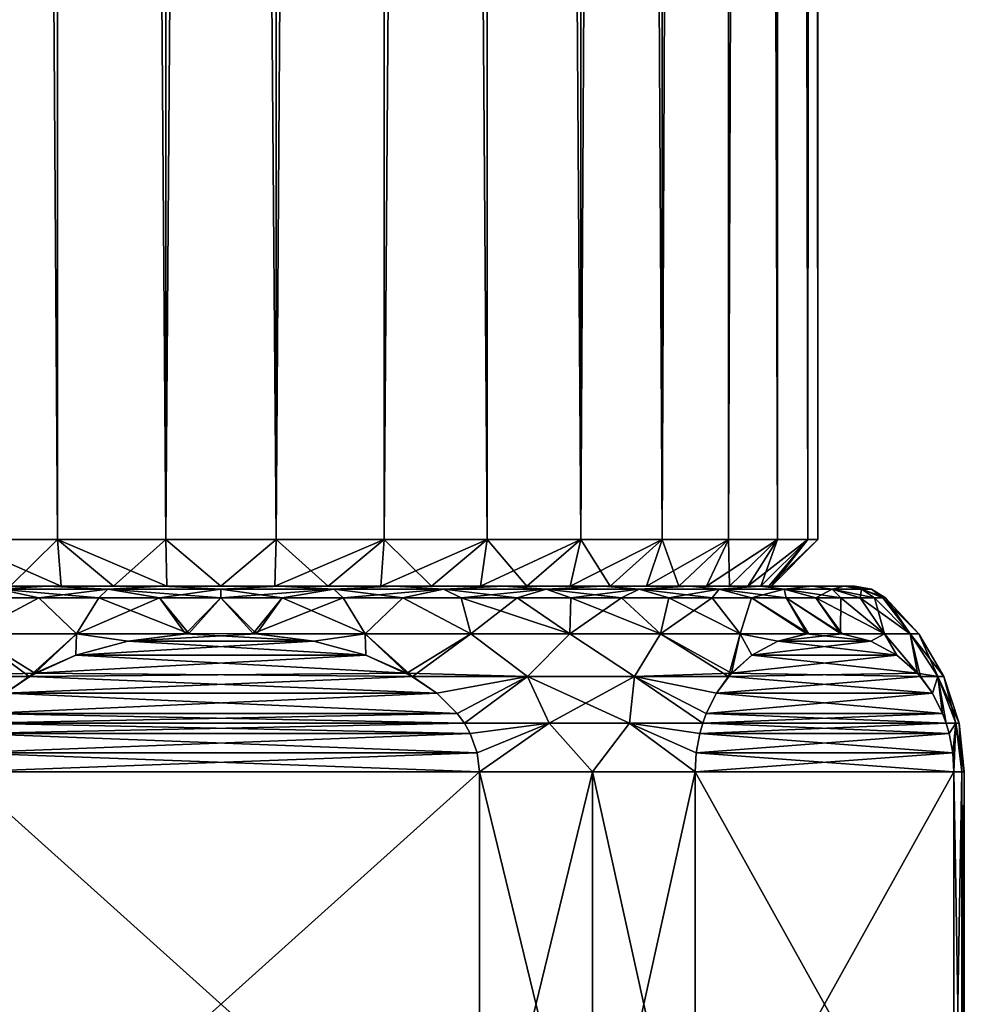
# Model space of a CAD drawing. Header units: metres. Extents: x -109 to 109, y -917 to 389.
# Tile 240 of 256: x 72 to 92, y 50 to 71. Entities that reach past the tile are written whole.
import ezdxf

# ---------------------------------------------------------------- set-up
doc = ezdxf.new("R2010")
doc.units = ezdxf.units.M
doc.layers.add('solid_24503124_XXX_01_SW0001_01', color=7, linetype='CONTINUOUS')

msp = doc.modelspace()

# ---------------------------------------------------------------- linework, layer by layer
at = {"layer": 'solid_24503124_XXX_01_SW0001_01'}
for points in [[(72.982941, 60, 12.359321), (72.983414, 378.299988, 12.35945), (70.772232, 378.299988, 11.502831)], [(70.772552, 60, 11.502992), (72.982941, 60, 12.359321), (70.772232, 378.299988, 11.502831)], [(70.772552, 60, -11.502992), (70.772232, 378.299988, -11.502831), (72.983414, 378.299988, -12.35945)], [(72.982941, 60, -12.359321), (70.772552, 60, -11.502992), (72.983414, 378.299988, -12.35945)], [(72.982941, 60, 12.359321), (75.313751, 60, 12.795129), (72.983414, 378.299988, 12.35945)], [(75.313751, 60, -12.795129), (72.982941, 60, -12.359321), (72.983414, 378.299988, -12.35945)], [(75.313751, 60, 12.795129), (75.314346, 378.299988, 12.795179), (72.983414, 378.299988, 12.35945)], [(75.313751, 60, -12.795129), (72.983414, 378.299988, -12.35945), (75.314346, 378.299988, -12.795179)], [(75.313751, 60, 12.795129), (77.686249, 60, 12.795129), (75.314346, 378.299988, 12.795179)], [(75.313751, 60, -12.795129), (75.314346, 378.299988, -12.795179), (77.685654, 378.299988, -12.795179)], [(77.686249, 60, -12.795129), (75.313751, 60, -12.795129), (77.685654, 378.299988, -12.795179)], [(77.686249, 60, 12.795129), (77.685654, 378.299988, 12.795179), (75.314346, 378.299988, 12.795179)], [(77.686249, 60, 12.795129), (80.016586, 378.299988, 12.35945), (77.685654, 378.299988, 12.795179)], [(77.686249, 60, -12.795129), (77.685654, 378.299988, -12.795179), (80.016586, 378.299988, -12.35945)], [(77.686249, 60, 12.795129), (80.017059, 60, 12.359321), (80.016586, 378.299988, 12.35945)], [(80.017059, 60, -12.359321), (77.686249, 60, -12.795129), (80.016586, 378.299988, -12.35945)], [(82.227448, 60, 11.502992), (82.227768, 378.299988, 11.502831), (80.016586, 378.299988, 12.35945)], [(80.017059, 60, 12.359321), (82.227448, 60, 11.502992), (80.016586, 378.299988, 12.35945)], [(80.017059, 60, -12.359321), (80.016586, 378.299988, -12.35945), (82.227768, 378.299988, -11.502831)], [(82.227448, 60, -11.502992), (80.017059, 60, -12.359321), (82.227768, 378.299988, -11.502831)], [(82.227448, 60, 11.502992), (84.243294, 60, 10.254947), (82.227768, 378.299988, 11.502831)], [(84.243294, 60, -10.254947), (82.227448, 60, -11.502992), (82.227768, 378.299988, -11.502831)], [(84.243294, 60, 10.254947), (84.243889, 378.299988, 10.254495), (82.227768, 378.299988, 11.502831)], [(84.243294, 60, -10.254947), (82.227768, 378.299988, -11.502831), (84.243889, 378.299988, -10.254495)], [(84.243294, 60, 10.254947), (85.996521, 60, 8.656712), (84.243889, 378.299988, 10.254495)], [(84.243294, 60, -10.254947), (84.243889, 378.299988, -10.254495), (85.996292, 378.299988, -8.656955)], [(85.996521, 60, -8.656712), (84.243294, 60, -10.254947), (85.996292, 378.299988, -8.656955)], [(85.996521, 60, 8.656712), (85.996292, 378.299988, 8.656955), (84.243889, 378.299988, 10.254495)], [(85.996521, 60, 8.656712), (87.425316, 378.299988, 6.764615), (85.996292, 378.299988, 8.656955)], [(85.996521, 60, -8.656712), (85.996292, 378.299988, -8.656955), (87.425316, 378.299988, -6.764615)], [(85.996521, 60, 8.656712), (87.425629, 60, 6.764101), (87.425316, 378.299988, 6.764615)], [(87.425629, 60, -6.764101), (85.996521, 60, -8.656712), (87.425316, 378.299988, -6.764615)], [(88.482231, 60, 4.642055), (88.482285, 378.299988, 4.64192), (87.425316, 378.299988, 6.764615)], [(87.425629, 60, 6.764101), (88.482231, 60, 4.642055), (87.425316, 378.299988, 6.764615)], [(87.425629, 60, -6.764101), (87.425316, 378.299988, -6.764615), (88.482285, 378.299988, -4.64192)], [(88.482231, 60, -4.642055), (87.425629, 60, -6.764101), (88.482285, 378.299988, -4.64192)], [(88.482231, 60, 4.642055), (89.131073, 60, 2.361885), (88.482285, 378.299988, 4.64192)], [(89.131073, 60, -2.361885), (88.482231, 60, -4.642055), (88.482285, 378.299988, -4.64192)], [(89.131073, 60, 2.361885), (89.13121, 378.299988, 2.361159), (88.482285, 378.299988, 4.64192)], [(89.131073, 60, -2.361885), (88.482285, 378.299988, -4.64192), (89.13121, 378.299988, -2.361159)], [(89.131073, 60, -2.361885), (89.13121, 378.299988, -2.361159), (89.349998, 378.299988)], [(89.131073, 60, -2.361885), (89.349998, 378.299988), (89.349998, 60)], [(89.131073, 60, 2.361885), (89.349998, 60), (89.13121, 378.299988, 2.361159)], [(89.349998, 60), (89.349998, 378.299988), (89.13121, 378.299988, 2.361159)], [(73.060165, 59, 11.339752), (72.982941, 60, 12.359321), (70.772552, 60, 11.502992)], [(71.965164, 59, 10.947957), (73.060165, 59, 11.339752), (70.772552, 60, 11.502992)], [(71.965164, 59, -10.947957), (70.772552, 60, -11.502992), (72.982941, 60, -12.359321)], [(73.060165, 59, -11.339752), (71.965164, 59, -10.947957), (72.982941, 60, -12.359321)], [(75.338531, 59, 11.792942), (75.313751, 60, 12.795129), (72.982941, 60, 12.359321)], [(74.188141, 59, 11.622295), (75.338531, 59, 11.792942), (72.982941, 60, 12.359321)], [(73.060165, 59, 11.339752), (74.188141, 59, 11.622295), (72.982941, 60, 12.359321)], [(74.188141, 59, -11.622295), (72.982941, 60, -12.359321), (75.313751, 60, -12.795129)], [(74.188141, 59, -11.622295), (73.060165, 59, -11.339752), (72.982941, 60, -12.359321)], [(75.338531, 59, -11.792942), (74.188141, 59, -11.622295), (75.313751, 60, -12.795129)], [(76.5, 59, 11.849996), (77.686249, 60, 12.795129), (75.313751, 60, 12.795129)], [(75.338531, 59, 11.792942), (76.5, 59, 11.849996), (75.313751, 60, 12.795129)], [(76.5, 59, -11.849996), (75.313751, 60, -12.795129), (77.686249, 60, -12.795129)], [(76.5, 59, -11.849996), (75.338531, 59, -11.792942), (75.313751, 60, -12.795129)], [(76.5, 59, 11.849996), (77.661469, 59, 11.792942), (77.686249, 60, 12.795129)], [(77.661469, 59, -11.792942), (76.5, 59, -11.849996), (77.686249, 60, -12.795129)], [(77.661469, 59, 11.792942), (78.811859, 59, 11.622295), (77.686249, 60, 12.795129)], [(77.661469, 59, -11.792942), (77.686249, 60, -12.795129), (80.017059, 60, -12.359321)], [(78.811859, 59, -11.622295), (77.661469, 59, -11.792942), (80.017059, 60, -12.359321)], [(78.811859, 59, 11.622295), (80.017059, 60, 12.359321), (77.686249, 60, 12.795129)], [(78.811859, 59, 11.622295), (79.939835, 59, 11.339752), (80.017059, 60, 12.359321)], [(79.939835, 59, -11.339752), (78.811859, 59, -11.622295), (80.017059, 60, -12.359321)], [(79.939835, 59, 11.339752), (81.034836, 59, 10.947957), (80.017059, 60, 12.359321)], [(79.939835, 59, -11.339752), (80.017059, 60, -12.359321), (82.227448, 60, -11.502992)], [(81.034836, 59, -10.947957), (79.939835, 59, -11.339752), (82.227448, 60, -11.502992)], [(81.034836, 59, 10.947957), (82.227448, 60, 11.502992), (80.017059, 60, 12.359321)], [(81.034836, 59, 10.947957), (82.086044, 59, 10.450767), (82.227448, 60, 11.502992)], [(82.086044, 59, -10.450767), (81.034836, 59, -10.947957), (82.227448, 60, -11.502992)], [(82.086044, 59, 10.450767), (83.083488, 59, 9.852928), (82.227448, 60, 11.502992)], [(82.086044, 59, -10.450767), (82.227448, 60, -11.502992), (84.243294, 60, -10.254947)], [(83.083488, 59, -9.852928), (82.086044, 59, -10.450767), (84.243294, 60, -10.254947)], [(83.083488, 59, 9.852928), (84.243294, 60, 10.254947), (82.227448, 60, 11.502992)], [(83.083488, 59, 9.852928), (84.017586, 59, 9.160151), (84.243294, 60, 10.254947)], [(84.017586, 59, -9.160151), (83.083488, 59, -9.852928), (84.243294, 60, -10.254947)], [(84.017586, 59, 9.160151), (84.879181, 59, 8.379244), (84.243294, 60, 10.254947)], [(84.017586, 59, -9.160151), (84.243294, 60, -10.254947), (85.996521, 60, -8.656712)], [(84.879181, 59, -8.379244), (84.017586, 59, -9.160151), (85.996521, 60, -8.656712)], [(84.879181, 59, 8.379244), (85.996521, 60, 8.656712), (84.243294, 60, 10.254947)], [(84.879181, 59, 8.379244), (85.660202, 59, 7.517527), (85.996521, 60, 8.656712)], [(85.660202, 59, -7.517527), (84.879181, 59, -8.379244), (85.996521, 60, -8.656712)], [(85.660202, 59, 7.517527), (86.352905, 59, 6.583517), (85.996521, 60, 8.656712)], [(85.660202, 59, -7.517527), (85.996521, 60, -8.656712), (87.425629, 60, -6.764101)], [(86.352905, 59, -6.583517), (85.660202, 59, -7.517527), (87.425629, 60, -6.764101)], [(86.352905, 59, 6.583517), (87.425629, 60, 6.764101), (85.996521, 60, 8.656712)], [(86.352905, 59, 6.583517), (86.95076, 59, 5.586062), (87.425629, 60, 6.764101)], [(86.95076, 59, -5.586062), (86.352905, 59, -6.583517), (87.425629, 60, -6.764101)], [(86.95076, 59, 5.586062), (87.447983, 59, 4.534772), (87.425629, 60, 6.764101)], [(86.95076, 59, -5.586062), (87.425629, 60, -6.764101), (88.482231, 60, -4.642055)], [(87.447983, 59, -4.534772), (86.95076, 59, -5.586062), (88.482231, 60, -4.642055)], [(87.447983, 59, 4.534772), (88.482231, 60, 4.642055), (87.425629, 60, 6.764101)], [(87.447983, 59, 4.534772), (87.839729, 59, 3.439915), (88.482231, 60, 4.642055)], [(87.839729, 59, -3.439915), (87.447983, 59, -4.534772), (88.482231, 60, -4.642055)], [(87.839729, 59, 3.439915), (88.122314, 59, 2.311776), (88.482231, 60, 4.642055)], [(87.839729, 59, -3.439915), (88.482231, 60, -4.642055), (89.131073, 60, -2.361885)], [(88.122314, 59, -2.311776), (87.839729, 59, -3.439915), (89.131073, 60, -2.361885)], [(88.122314, 59, 2.311776), (89.131073, 60, 2.361885), (88.482231, 60, 4.642055)], [(88.122314, 59, 2.311776), (88.292931, 59, 1.161523), (89.131073, 60, 2.361885)], [(88.292931, 59, -1.161523), (88.122314, 59, -2.311776), (89.131073, 60, -2.361885)], [(88.292931, 59, -1.161523), (89.131073, 60, -2.361885), (89.349998, 60)], [(88.292931, 59, -1.161523), (89.349998, 60), (88.349998, 59, 0)], [(88.292931, 59, 1.161523), (88.349998, 59, 0), (89.131073, 60, 2.361885)], [(88.349998, 59, 0), (89.349998, 60), (89.131073, 60, 2.361885)], [(68.275032, 59, -10.888356), (71.965164, 59, -10.947957), (73.060165, 59, -11.339752)], [(68.275032, 59, -10.888356), (73.060165, 59, -11.339752), (74.188141, 59, -11.622295)], [(68.275032, 59, -10.888356), (74.188141, 59, -11.622295), (75.338531, 59, -11.792942)], [(70.416306, 59, -12.214544), (68.275032, 59, -10.888356), (75.338531, 59, -11.792942)], [(70.416306, 59, 12.214544), (77.661469, 59, 11.792942), (76.5, 59, 11.849996)], [(70.416306, 59, 12.214544), (82.583694, 59, 12.214544), (77.661469, 59, 11.792942)], [(70.416306, 59, 12.214544), (76.5, 59, 11.849996), (75.338531, 59, 11.792942)], [(70.416306, 59, 12.214544), (75.338531, 59, 11.792942), (74.188141, 59, 11.622295)], [(70.416306, 59, 12.214544), (74.188141, 59, 11.622295), (73.060165, 59, 11.339752)], [(70.416306, 59, 12.214544), (73.060165, 59, 11.339752), (71.965164, 59, 10.947957)], [(82.583694, 59, -12.214544), (70.416306, 59, -12.214544), (75.338531, 59, -11.792942)], [(70.416306, 59, 12.214544), (72.764847, 59, 13.124599), (82.583694, 59, 12.214544)], [(71.711952, 58.935413, 13.155044), (72.764847, 59, 13.124599), (70.416306, 59, 12.214544)], [(80.235153, 59, -13.124599), (72.764847, 59, -13.124599), (70.416306, 59, -12.214544)], [(71.711952, 58.935413, -13.155044), (70.416306, 59, -12.214544), (72.764847, 59, -13.124599)], [(82.583694, 59, -12.214544), (80.235153, 59, -13.124599), (70.416306, 59, -12.214544)], [(71.711952, 58.935413, 13.155044), (71.33165, 58.75, 13.341057), (72.584648, 58.75, 13.761022)], [(71.711952, 58.935413, -13.155044), (72.584648, 58.75, -13.761022), (71.33165, 58.75, -13.341057)], [(74.069046, 58.935413, 13.786624), (72.764847, 59, 13.124599), (71.711952, 58.935413, 13.155044)], [(71.711952, 58.935413, -13.155044), (72.764847, 59, -13.124599), (74.069046, 58.935413, -13.786624)], [(71.711952, 58.935413, 13.155044), (72.584648, 58.75, 13.761022), (73.871063, 58.75, 14.063582)], [(74.069046, 58.935413, 13.786624), (71.711952, 58.935413, 13.155044), (73.871063, 58.75, 14.063582)], [(71.711952, 58.935413, -13.155044), (74.069046, 58.935413, -13.786624), (72.584648, 58.75, -13.761022)], [(74.069046, 58.935413, -13.786624), (73.871063, 58.75, -14.063582), (72.584648, 58.75, -13.761022)], [(72.764847, 59, 13.124599), (80.235153, 59, 13.124599), (82.583694, 59, 12.214544)], [(72.764847, 59, 13.124599), (75.240646, 59, 13.587511), (80.235153, 59, 13.124599)], [(74.069046, 58.935413, 13.786624), (75.240646, 59, 13.587511), (72.764847, 59, 13.124599)], [(77.759354, 59, -13.587511), (75.240646, 59, -13.587511), (72.764847, 59, -13.124599)], [(74.069046, 58.935413, -13.786624), (72.764847, 59, -13.124599), (75.240646, 59, -13.587511)], [(80.235153, 59, -13.124599), (77.759354, 59, -13.587511), (72.764847, 59, -13.124599)], [(74.069046, 58.935413, 13.786624), (73.871063, 58.75, 14.063582), (75.179901, 58.75, 14.246158)], [(74.069046, 58.935413, -13.786624), (75.179901, 58.75, -14.246158), (73.871063, 58.75, -14.063582)], [(76.5, 58.935413, 13.999305), (75.240646, 59, 13.587511), (74.069046, 58.935413, 13.786624)], [(74.069046, 58.935413, -13.786624), (75.240646, 59, -13.587511), (76.5, 58.935413, -13.999305)], [(74.069046, 58.935413, 13.786624), (75.179901, 58.75, 14.246158), (76.5, 58.75, 14.307189)], [(76.5, 58.935413, 13.999305), (74.069046, 58.935413, 13.786624), (76.5, 58.75, 14.307189)], [(74.069046, 58.935413, -13.786624), (76.5, 58.935413, -13.999305), (75.179901, 58.75, -14.246158)], [(76.5, 58.935413, -13.999305), (76.5, 58.75, -14.307189), (75.179901, 58.75, -14.246158)], [(75.240646, 59, 13.587511), (77.759354, 59, 13.587511), (80.235153, 59, 13.124599)], [(76.5, 58.935413, 13.999305), (77.759354, 59, 13.587511), (75.240646, 59, 13.587511)], [(76.5, 58.935413, -13.999305), (75.240646, 59, -13.587511), (77.759354, 59, -13.587511)], [(82.583694, 59, -12.214544), (75.338531, 59, -11.792942), (76.5, 59, -11.849996)], [(82.583694, 59, -12.214544), (76.5, 59, -11.849996), (77.661469, 59, -11.792942)], [(78.930954, 58.935413, 13.786624), (77.759354, 59, 13.587511), (76.5, 58.935413, 13.999305)], [(76.5, 58.935413, -13.999305), (77.759354, 59, -13.587511), (78.930954, 58.935413, -13.786624)], [(76.5, 58.935413, 13.999305), (76.5, 58.75, 14.307189), (77.820099, 58.75, 14.246158)], [(78.930954, 58.935413, 13.786624), (76.5, 58.935413, 13.999305), (77.820099, 58.75, 14.246158)], [(78.930954, 58.935413, -13.786624), (77.820099, 58.75, -14.246158), (76.5, 58.75, -14.307189)], [(76.5, 58.935413, -13.999305), (78.930954, 58.935413, -13.786624), (76.5, 58.75, -14.307189)], [(84.724968, 59, 10.888356), (78.811859, 59, 11.622295), (77.661469, 59, 11.792942)], [(82.583694, 59, 12.214544), (84.724968, 59, 10.888356), (77.661469, 59, 11.792942)], [(82.583694, 59, -12.214544), (77.661469, 59, -11.792942), (78.811859, 59, -11.622295)], [(78.930954, 58.935413, 13.786624), (80.235153, 59, 13.124599), (77.759354, 59, 13.587511)], [(78.930954, 58.935413, -13.786624), (77.759354, 59, -13.587511), (80.235153, 59, -13.124599)], [(78.930954, 58.935413, 13.786624), (77.820099, 58.75, 14.246158), (79.128937, 58.75, 14.063582)], [(78.930954, 58.935413, -13.786624), (79.128937, 58.75, -14.063582), (77.820099, 58.75, -14.246158)], [(84.724968, 59, 10.888356), (79.939835, 59, 11.339752), (78.811859, 59, 11.622295)], [(82.583694, 59, -12.214544), (78.811859, 59, -11.622295), (79.939835, 59, -11.339752)], [(81.288048, 58.935413, 13.155044), (80.235153, 59, 13.124599), (78.930954, 58.935413, 13.786624)], [(78.930954, 58.935413, -13.786624), (80.235153, 59, -13.124599), (81.288048, 58.935413, -13.155044)], [(78.930954, 58.935413, 13.786624), (79.128937, 58.75, 14.063582), (80.415352, 58.75, 13.761022)], [(81.288048, 58.935413, 13.155044), (78.930954, 58.935413, 13.786624), (80.415352, 58.75, 13.761022)], [(78.930954, 58.935413, -13.786624), (81.288048, 58.935413, -13.155044), (79.128937, 58.75, -14.063582)], [(81.288048, 58.935413, -13.155044), (80.415352, 58.75, -13.761022), (79.128937, 58.75, -14.063582)], [(84.724968, 59, 10.888356), (81.034836, 59, 10.947957), (79.939835, 59, 11.339752)], [(82.583694, 59, -12.214544), (79.939835, 59, -11.339752), (81.034836, 59, -10.947957)], [(81.288048, 58.935413, 13.155044), (82.583694, 59, 12.214544), (80.235153, 59, 13.124599)], [(81.288048, 58.935413, -13.155044), (80.235153, 59, -13.124599), (82.583694, 59, -12.214544)], [(81.288048, 58.935413, 13.155044), (80.415352, 58.75, 13.761022), (81.66835, 58.75, 13.341057)], [(81.288048, 58.935413, -13.155044), (81.66835, 58.75, -13.341057), (80.415352, 58.75, -13.761022)], [(84.724968, 59, 10.888356), (82.086044, 59, 10.450767), (81.034836, 59, 10.947957)], [(84.724968, 59, -10.888356), (81.034836, 59, -10.947957), (82.086044, 59, -10.450767)], [(84.724968, 59, -10.888356), (82.583694, 59, -12.214544), (81.034836, 59, -10.947957)], [(83.499649, 58.935413, 12.123754), (82.583694, 59, 12.214544), (81.288048, 58.935413, 13.155044)], [(81.288048, 58.935413, -13.155044), (82.583694, 59, -12.214544), (83.499649, 58.935413, -12.123754)], [(81.288048, 58.935413, 13.155044), (81.66835, 58.75, 13.341057), (82.877266, 58.75, 12.80727)], [(83.499649, 58.935413, 12.123754), (81.288048, 58.935413, 13.155044), (82.877266, 58.75, 12.80727)], [(81.288048, 58.935413, -13.155044), (83.499649, 58.935413, -12.123754), (81.66835, 58.75, -13.341057)], [(83.499649, 58.935413, -12.123754), (82.877266, 58.75, -12.80727), (81.66835, 58.75, -13.341057)], [(86.586029, 59, 9.191219), (83.083488, 59, 9.852928), (82.086044, 59, 10.450767)], [(84.724968, 59, 10.888356), (86.586029, 59, 9.191219), (82.086044, 59, 10.450767)], [(84.724968, 59, -10.888356), (82.086044, 59, -10.450767), (83.083488, 59, -9.852928)], [(83.499649, 58.935413, 12.123754), (84.724968, 59, 10.888356), (82.583694, 59, 12.214544)], [(83.499649, 58.935413, -12.123754), (82.583694, 59, -12.214544), (84.724968, 59, -10.888356)], [(83.499649, 58.935413, 12.123754), (82.877266, 58.75, 12.80727), (84.031761, 58.75, 12.164217)], [(83.499649, 58.935413, -12.123754), (84.031761, 58.75, -12.164217), (82.877266, 58.75, -12.80727)], [(86.586029, 59, 9.191219), (84.017586, 59, 9.160151), (83.083488, 59, 9.852928)], [(86.586029, 59, -9.191219), (83.083488, 59, -9.852928), (84.017586, 59, -9.160151)], [(86.586029, 59, -9.191219), (84.724968, 59, -10.888356), (83.083488, 59, -9.852928)], [(85.498581, 58.935413, 10.72409), (84.724968, 59, 10.888356), (83.499649, 58.935413, 12.123754)], [(83.499649, 58.935413, -12.123754), (84.724968, 59, -10.888356), (85.498581, 58.935413, -10.72409)], [(83.499649, 58.935413, 12.123754), (84.031761, 58.75, 12.164217), (85.122009, 58.75, 11.417383)], [(85.498581, 58.935413, 10.72409), (83.499649, 58.935413, 12.123754), (85.122009, 58.75, 11.417383)], [(83.499649, 58.935413, -12.123754), (85.498581, 58.935413, -10.72409), (84.031761, 58.75, -12.164217)], [(88.103455, 59, 7.18097), (84.879181, 59, 8.379244), (84.017586, 59, 9.160151)], [(86.586029, 59, 9.191219), (88.103455, 59, 7.18097), (84.017586, 59, 9.160151)], [(86.586029, 59, -9.191219), (84.017586, 59, -9.160151), (84.879181, 59, -8.379244)], [(85.498581, 58.935413, -10.72409), (85.122009, 58.75, -11.417383), (84.031761, 58.75, -12.164217)], [(85.498581, 58.935413, 10.72409), (86.586029, 59, 9.191219), (84.724968, 59, 10.888356)], [(85.498581, 58.935413, -10.72409), (84.724968, 59, -10.888356), (86.586029, 59, -9.191219)], [(88.103455, 59, 7.18097), (85.660202, 59, 7.517527), (84.879181, 59, 8.379244)], [(86.586029, 59, -9.191219), (84.879181, 59, -8.379244), (85.660202, 59, -7.517527)], [(85.498581, 58.935413, 10.72409), (85.122009, 58.75, 11.417383), (86.138695, 58.75, 10.57314)], [(85.498581, 58.935413, -10.72409), (86.138695, 58.75, -10.57314), (85.122009, 58.75, -11.417383)], [(87.224091, 58.935413, 8.99858), (86.586029, 59, 9.191219), (85.498581, 58.935413, 10.72409)], [(85.498581, 58.935413, -10.72409), (86.586029, 59, -9.191219), (87.224091, 58.935413, -8.99858)], [(85.498581, 58.935413, 10.72409), (86.138695, 58.75, 10.57314), (87.073143, 58.75, 9.638691)], [(87.224091, 58.935413, 8.99858), (85.498581, 58.935413, 10.72409), (87.073143, 58.75, 9.638691)], [(85.498581, 58.935413, -10.72409), (87.224091, 58.935413, -8.99858), (86.138695, 58.75, -10.57314)], [(88.103455, 59, 7.18097), (86.352905, 59, 6.583517), (85.660202, 59, 7.517527)], [(88.103455, 59, -7.18097), (85.660202, 59, -7.517527), (86.352905, 59, -6.583517)], [(88.103455, 59, -7.18097), (86.586029, 59, -9.191219), (85.660202, 59, -7.517527)], [(87.224091, 58.935413, -8.99858), (87.073143, 58.75, -9.638691), (86.138695, 58.75, -10.57314)], [(89.225616, 59, 4.925974), (86.95076, 59, 5.586062), (86.352905, 59, 6.583517)], [(88.103455, 59, 7.18097), (89.225616, 59, 4.925974), (86.352905, 59, 6.583517)], [(88.103455, 59, -7.18097), (86.352905, 59, -6.583517), (86.95076, 59, -5.586062)], [(87.224091, 58.935413, 8.99858), (88.103455, 59, 7.18097), (86.586029, 59, 9.191219)], [(87.224091, 58.935413, -8.99858), (86.586029, 59, -9.191219), (88.103455, 59, -7.18097)], [(89.225616, 59, 4.925974), (87.447983, 59, 4.534772), (86.95076, 59, 5.586062)], [(89.225616, 59, -4.925974), (86.95076, 59, -5.586062), (87.447983, 59, -4.534772)], [(89.225616, 59, -4.925974), (88.103455, 59, -7.18097), (86.95076, 59, -5.586062)], [(87.224091, 58.935413, 8.99858), (87.073143, 58.75, 9.638691), (87.917381, 58.75, 8.622007)], [(87.224091, 58.935413, -8.99858), (87.917381, 58.75, -8.622007), (87.073143, 58.75, -9.638691)], [(88.623756, 58.935413, 6.999652), (88.103455, 59, 7.18097), (87.224091, 58.935413, 8.99858)], [(87.224091, 58.935413, -8.99858), (88.103455, 59, -7.18097), (88.623756, 58.935413, -6.999652)], [(87.224091, 58.935413, 8.99858), (87.917381, 58.75, 8.622007), (88.664215, 58.75, 7.531765)], [(88.623756, 58.935413, 6.999652), (87.224091, 58.935413, 8.99858), (88.664215, 58.75, 7.531765)], [(87.224091, 58.935413, -8.99858), (88.623756, 58.935413, -6.999652), (87.917381, 58.75, -8.622007)], [(89.914185, 59, 2.503233), (87.839729, 59, 3.439915), (87.447983, 59, 4.534772)], [(89.225616, 59, 4.925974), (89.914185, 59, 2.503233), (87.447983, 59, 4.534772)], [(89.225616, 59, -4.925974), (87.447983, 59, -4.534772), (87.839729, 59, -3.439915)], [(89.914185, 59, 2.503233), (88.122314, 59, 2.311776), (87.839729, 59, 3.439915)], [(89.914185, 59, -2.503233), (87.839729, 59, -3.439915), (88.122314, 59, -2.311776)], [(89.914185, 59, -2.503233), (89.225616, 59, -4.925974), (87.839729, 59, -3.439915)], [(88.623756, 58.935413, -6.999652), (88.664215, 58.75, -7.531765), (87.917381, 58.75, -8.622007)], [(88.623756, 58.935413, 6.999652), (89.225616, 59, 4.925974), (88.103455, 59, 7.18097)], [(88.623756, 58.935413, -6.999652), (88.103455, 59, -7.18097), (89.225616, 59, -4.925974)], [(90.145752, 59), (88.292931, 59, 1.161523), (88.122314, 59, 2.311776)], [(89.914185, 59, 2.503233), (90.145752, 59), (88.122314, 59, 2.311776)], [(89.914185, 59, -2.503233), (88.122314, 59, -2.311776), (88.292931, 59, -1.161523)], [(90.145752, 59), (88.349998, 59, 0), (88.292931, 59, 1.161523)], [(89.914185, 59, -2.503233), (88.292931, 59, -1.161523), (88.349998, 59, 0)], [(89.914185, 59, -2.503233), (88.349998, 59, 0), (90.145752, 59)], [(89.655045, 58.935413, 4.788044), (89.225616, 59, 4.925974), (88.623756, 58.935413, 6.999652)], [(88.623756, 58.935413, -6.999652), (89.225616, 59, -4.925974), (89.655045, 58.935413, -4.788044)], [(88.623756, 58.935413, 6.999652), (88.664215, 58.75, 7.531765), (89.307274, 58.75, 6.377263)], [(88.623756, 58.935413, 6.999652), (89.307274, 58.75, 6.377263), (89.841057, 58.75, 5.168353)], [(89.655045, 58.935413, 4.788044), (88.623756, 58.935413, 6.999652), (89.841057, 58.75, 5.168353)], [(88.623756, 58.935413, -6.999652), (89.307274, 58.75, -6.377263), (88.664215, 58.75, -7.531765)], [(88.623756, 58.935413, -6.999652), (89.655045, 58.935413, -4.788044), (89.307274, 58.75, -6.377263)], [(89.655045, 58.935413, 4.788044), (89.914185, 59, 2.503233), (89.225616, 59, 4.925974)], [(89.655045, 58.935413, -4.788044), (89.225616, 59, -4.925974), (89.914185, 59, -2.503233)], [(89.655045, 58.935413, -4.788044), (89.841057, 58.75, -5.168353), (89.307274, 58.75, -6.377263)], [(90.286621, 58.935413, 2.430954), (89.914185, 59, 2.503233), (89.655045, 58.935413, 4.788044)], [(89.655045, 58.935413, -4.788044), (89.914185, 59, -2.503233), (90.286621, 58.935413, -2.430954)], [(89.655045, 58.935413, 4.788044), (89.841057, 58.75, 5.168353), (90.261024, 58.75, 3.915348)], [(89.655045, 58.935413, 4.788044), (90.261024, 58.75, 3.915348), (90.563583, 58.75, 2.628939)], [(90.286621, 58.935413, 2.430954), (89.655045, 58.935413, 4.788044), (90.563583, 58.75, 2.628939)], [(89.655045, 58.935413, -4.788044), (90.261024, 58.75, -3.915348), (89.841057, 58.75, -5.168353)], [(89.655045, 58.935413, -4.788044), (90.286621, 58.935413, -2.430954), (90.261024, 58.75, -3.915348)], [(90.499306, 58.935413), (90.145752, 59), (89.914185, 59, 2.503233)], [(90.286621, 58.935413, -2.430954), (89.914185, 59, -2.503233), (90.145752, 59)], [(90.499306, 58.935413), (89.914185, 59, 2.503233), (90.286621, 58.935413, 2.430954)], [(90.286621, 58.935413, -2.430954), (90.145752, 59), (90.499306, 58.935413)], [(90.286621, 58.935413, -2.430954), (90.563583, 58.75, -2.628939), (90.261024, 58.75, -3.915348)], [(90.286621, 58.935413, 2.430954), (90.563583, 58.75, 2.628939), (90.746155, 58.75, 1.320101)], [(90.286621, 58.935413, 2.430954), (90.746155, 58.75, 1.320101), (90.80719, 58.75)], [(90.499306, 58.935413), (90.286621, 58.935413, 2.430954), (90.80719, 58.75)], [(90.286621, 58.935413, -2.430954), (90.499306, 58.935413), (90.746155, 58.75, -1.320101)], [(90.286621, 58.935413, -2.430954), (90.746155, 58.75, -1.320101), (90.563583, 58.75, -2.628939)], [(90.746155, 58.75, -1.320101), (90.499306, 58.935413), (90.80719, 58.75)], [(72.584648, 58.75, 13.761022), (71.124573, 57.9701, 14.027575), (73.3936, 57.9701, 14.697562)], [(72.584648, 58.75, 13.761022), (71.33165, 58.75, 13.341057), (71.124573, 57.9701, 14.027575)], [(71.124573, 57.9701, -14.027575), (71.33165, 58.75, -13.341057), (72.584648, 58.75, -13.761022)], [(73.3936, 57.9701, -14.697562), (71.124573, 57.9701, -14.027575), (72.584648, 58.75, -13.761022)], [(73.871063, 58.75, 14.063582), (72.584648, 58.75, 13.761022), (73.3936, 57.9701, 14.697562)], [(73.3936, 57.9701, -14.697562), (72.584648, 58.75, -13.761022), (73.871063, 58.75, -14.063582)], [(73.871063, 58.75, 14.063582), (73.3936, 57.9701, 14.697562), (75.808174, 57.978622, 15)], [(73.3936, 57.9701, -14.697562), (73.871063, 58.75, -14.063582), (75.179901, 58.75, -14.246158)], [(75.736259, 57.973907, -15), (73.3936, 57.9701, -14.697562), (75.179901, 58.75, -14.246158)], [(75.179901, 58.75, 14.246158), (73.871063, 58.75, 14.063582), (75.808174, 57.978622, 15)], [(76.5, 58.75, 14.307189), (75.179901, 58.75, 14.246158), (75.808174, 57.978622, 15)], [(75.736259, 57.973907, -15), (75.179901, 58.75, -14.246158), (76.5, 58.75, -14.307189)], [(77.191826, 57.978622, -15), (75.736259, 57.973907, -15), (76.5, 58.75, -14.307189)], [(76.5, 58.75, 14.307189), (75.808174, 57.978622, 15), (77.263741, 57.973907, 15)], [(77.820099, 58.75, 14.246158), (76.5, 58.75, 14.307189), (77.263741, 57.973907, 15)], [(77.191826, 57.978622, -15), (76.5, 58.75, -14.307189), (77.820099, 58.75, -14.246158)], [(77.191826, 57.978622, -15), (77.820099, 58.75, -14.246158), (79.128937, 58.75, -14.063582)], [(79.6064, 57.9701, -14.697562), (77.191826, 57.978622, -15), (79.128937, 58.75, -14.063582)], [(77.820099, 58.75, 14.246158), (77.263741, 57.973907, 15), (79.6064, 57.9701, 14.697562)], [(79.128937, 58.75, 14.063582), (77.820099, 58.75, 14.246158), (79.6064, 57.9701, 14.697562)], [(80.415352, 58.75, 13.761022), (79.128937, 58.75, 14.063582), (79.6064, 57.9701, 14.697562)], [(79.6064, 57.9701, -14.697562), (79.128937, 58.75, -14.063582), (80.415352, 58.75, -13.761022)], [(80.415352, 58.75, 13.761022), (79.6064, 57.9701, 14.697562), (81.875427, 57.9701, 14.027575)], [(81.875427, 57.9701, -14.027575), (79.6064, 57.9701, -14.697562), (80.415352, 58.75, -13.761022)], [(81.66835, 58.75, 13.341057), (80.415352, 58.75, 13.761022), (81.875427, 57.9701, 14.027575)], [(81.875427, 57.9701, -14.027575), (80.415352, 58.75, -13.761022), (81.66835, 58.75, -13.341057)], [(81.66835, 58.75, 13.341057), (81.875427, 57.9701, 14.027575), (84.011124, 57.9701, 13.009654)], [(82.877266, 58.75, 12.80727), (81.66835, 58.75, 13.341057), (84.011124, 57.9701, 13.009654)], [(81.875427, 57.9701, -14.027575), (81.66835, 58.75, -13.341057), (82.877266, 58.75, -12.80727)], [(84.011124, 57.9701, -13.009653), (81.875427, 57.9701, -14.027575), (82.877266, 58.75, -12.80727)], [(84.031761, 58.75, 12.164217), (82.877266, 58.75, 12.80727), (84.011124, 57.9701, 13.009654)], [(84.011124, 57.9701, -13.009653), (82.877266, 58.75, -12.80727), (84.031761, 58.75, -12.164217)], [(84.031761, 58.75, 12.164217), (84.011124, 57.9701, 13.009654), (85.960518, 57.9701, 11.669047)], [(84.011124, 57.9701, -13.009653), (84.031761, 58.75, -12.164217), (85.122009, 58.75, -11.417383)], [(85.960518, 57.9701, -11.669047), (84.011124, 57.9701, -13.009653), (85.122009, 58.75, -11.417383)], [(85.122009, 58.75, 11.417383), (84.031761, 58.75, 12.164217), (85.960518, 57.9701, 11.669047)], [(86.138695, 58.75, 10.57314), (85.122009, 58.75, 11.417383), (85.960518, 57.9701, 11.669047)], [(85.960518, 57.9701, -11.669047), (85.122009, 58.75, -11.417383), (86.138695, 58.75, -10.57314)], [(86.138695, 58.75, 10.57314), (85.960518, 57.9701, 11.669047), (87.675255, 57.9701, 10.039008)], [(85.960518, 57.9701, -11.669047), (86.138695, 58.75, -10.57314), (87.073143, 58.75, -9.638691)], [(87.675255, 57.9701, -10.039007), (85.960518, 57.9701, -11.669047), (87.073143, 58.75, -9.638691)], [(87.073143, 58.75, 9.638691), (86.138695, 58.75, 10.57314), (87.675255, 57.9701, 10.039008)], [(87.917381, 58.75, 8.622007), (87.073143, 58.75, 9.638691), (87.675255, 57.9701, 10.039008)], [(87.675255, 57.9701, -10.039007), (87.073143, 58.75, -9.638691), (87.917381, 58.75, -8.622007)], [(87.917381, 58.75, 8.622007), (87.675255, 57.9701, 10.039008), (89.144455, 57.978622, 8.099155)], [(89.108505, 57.973907, -8.161427), (87.675255, 57.9701, -10.039007), (87.917381, 58.75, -8.622007)], [(88.664215, 58.75, 7.531765), (87.917381, 58.75, 8.622007), (89.144455, 57.978622, 8.099155)], [(89.108505, 57.973907, -8.161427), (87.917381, 58.75, -8.622007), (88.664215, 58.75, -7.531765)], [(89.872261, 57.973907, 6.838567), (88.664215, 58.75, 7.531765), (89.144455, 57.978622, 8.099155)], [(89.872261, 57.973907, 6.838567), (89.307274, 58.75, 6.377263), (88.664215, 58.75, 7.531765)], [(88.664215, 58.75, -7.531765), (89.307274, 58.75, -6.377263), (89.836311, 57.978619, -6.900835)], [(89.108505, 57.973907, -8.161427), (88.664215, 58.75, -7.531765), (89.836311, 57.978619, -6.900835)], [(90.78167, 57.9701, 4.65855), (89.841057, 58.75, 5.168353), (89.307274, 58.75, 6.377263)], [(89.872261, 57.973907, 6.838567), (90.78167, 57.9701, 4.65855), (89.307274, 58.75, 6.377263)], [(89.307274, 58.75, -6.377263), (89.841057, 58.75, -5.168353), (89.836311, 57.978619, -6.900835)], [(89.841057, 58.75, -5.168353), (90.781662, 57.9701, -4.658551), (89.836311, 57.978619, -6.900835)], [(90.78167, 57.9701, 4.65855), (90.261024, 58.75, 3.915348), (89.841057, 58.75, 5.168353)], [(89.841057, 58.75, -5.168353), (90.261024, 58.75, -3.915348), (90.781662, 57.9701, -4.658551)], [(91.335953, 57.9701, 2.358525), (90.563583, 58.75, 2.628939), (90.261024, 58.75, 3.915348)], [(90.78167, 57.9701, 4.65855), (91.335953, 57.9701, 2.358525), (90.261024, 58.75, 3.915348)], [(90.261024, 58.75, -3.915348), (90.563583, 58.75, -2.628939), (90.781662, 57.9701, -4.658551)], [(91.335953, 57.9701, 2.358525), (90.746155, 58.75, 1.320101), (90.563583, 58.75, 2.628939)], [(90.563583, 58.75, -2.628939), (91.335953, 57.9701, -2.358525), (90.781662, 57.9701, -4.658551)], [(90.563583, 58.75, -2.628939), (90.746155, 58.75, -1.320101), (91.335953, 57.9701, -2.358525)], [(91.522255, 57.9701), (90.80719, 58.75), (90.746155, 58.75, 1.320101)], [(91.335953, 57.9701, 2.358525), (91.522255, 57.9701), (90.746155, 58.75, 1.320101)], [(90.746155, 58.75, -1.320101), (90.80719, 58.75), (91.335953, 57.9701, -2.358525)], [(91.335953, 57.9701, -2.358525), (90.80719, 58.75), (91.522255, 57.9701)], [(72.498085, 57.127827, 15), (71.124573, 57.9701, 14.027575), (69.898628, 57.056221, 14.08764)], [(69.898628, 57.056221, -14.08764), (71.124573, 57.9701, -14.027575), (72.373116, 57.056782, -15)], [(72.498085, 57.127827, 15), (73.3936, 57.9701, 14.697562), (71.124573, 57.9701, 14.027575)], [(72.373116, 57.056782, -15), (71.124573, 57.9701, -14.027575), (73.3936, 57.9701, -14.697562)], [(73.379501, 57.515446, -15), (72.373116, 57.056782, -15), (73.3936, 57.9701, -14.697562)], [(73.379501, 57.515446, 15), (73.3936, 57.9701, 14.697562), (72.498085, 57.127827, 15)], [(73.379501, 57.515446, 15), (74.498589, 57.814022, 15), (73.3936, 57.9701, 14.697562)], [(74.498589, 57.814022, -15), (73.379501, 57.515446, -15), (73.3936, 57.9701, -14.697562)], [(74.498589, 57.814022, 15), (75.808174, 57.978622, 15), (73.3936, 57.9701, 14.697562)], [(74.498589, 57.814022, -15), (73.3936, 57.9701, -14.697562), (75.736259, 57.973907, -15)], [(74.498589, 57.814022, 15), (77.263741, 57.973907, 15), (75.808174, 57.978622, 15)], [(74.498589, 57.814022, 15), (78.501411, 57.814022, 15), (77.263741, 57.973907, 15)], [(74.498589, 57.814022, -15), (75.736259, 57.973907, -15), (78.501411, 57.814022, -15)], [(78.501411, 57.814022, -15), (75.736259, 57.973907, -15), (77.191826, 57.978622, -15)], [(78.501411, 57.814022, -15), (77.191826, 57.978622, -15), (79.6064, 57.9701, -14.697562)], [(79.6064, 57.9701, 14.697562), (77.263741, 57.973907, 15), (78.501411, 57.814022, 15)], [(79.6064, 57.9701, 14.697562), (78.501411, 57.814022, 15), (79.620499, 57.515446, 15)], [(79.620499, 57.515446, -15), (78.501411, 57.814022, -15), (79.6064, 57.9701, -14.697562)], [(81.875427, 57.9701, 14.027575), (79.6064, 57.9701, 14.697562), (80.626884, 57.056782, 15)], [(79.6064, 57.9701, 14.697562), (79.620499, 57.515446, 15), (80.626884, 57.056782, 15)], [(80.501915, 57.127827, -15), (79.6064, 57.9701, -14.697562), (81.875427, 57.9701, -14.027575)], [(80.501915, 57.127827, -15), (79.620499, 57.515446, -15), (79.6064, 57.9701, -14.697562)], [(83.101372, 57.056221, -14.08764), (80.501915, 57.127827, -15), (81.875427, 57.9701, -14.027575)], [(81.875427, 57.9701, 14.027575), (80.626884, 57.056782, 15), (83.101372, 57.056221, 14.08764)], [(84.011124, 57.9701, 13.009654), (81.875427, 57.9701, 14.027575), (83.101372, 57.056221, 14.08764)], [(83.101372, 57.056221, -14.08764), (81.875427, 57.9701, -14.027575), (84.011124, 57.9701, -13.009653)], [(84.011124, 57.9701, 13.009654), (83.101372, 57.056221, 14.08764), (85.399567, 57.056221, 12.760777)], [(85.399567, 57.056221, -12.760777), (83.101372, 57.056221, -14.08764), (84.011124, 57.9701, -13.009653)], [(85.960518, 57.9701, 11.669047), (84.011124, 57.9701, 13.009654), (85.399567, 57.056221, 12.760777)], [(85.399567, 57.056221, -12.760777), (84.011124, 57.9701, -13.009653), (85.960518, 57.9701, -11.669047)], [(85.960518, 57.9701, 11.669047), (85.399567, 57.056221, 12.760777), (87.489418, 57.127823, 10.965772)], [(87.426941, 57.056782, -11.073987), (85.399567, 57.056221, -12.760777), (85.960518, 57.9701, -11.669047)], [(87.675255, 57.9701, 10.039008), (85.960518, 57.9701, 11.669047), (87.489418, 57.127823, 10.965772)], [(87.426941, 57.056782, -11.073987), (85.960518, 57.9701, -11.669047), (87.675255, 57.9701, -10.039007)], [(87.930115, 57.515434, -10.202465), (87.426941, 57.056782, -11.073987), (87.675255, 57.9701, -10.039007)], [(87.930107, 57.51543, 10.202471), (87.675255, 57.9701, 10.039008), (87.489418, 57.127823, 10.965772)], [(88.489655, 57.814014, 9.233315), (89.144455, 57.978622, 8.099155), (87.675255, 57.9701, 10.039008)], [(88.489655, 57.814014, -9.23331), (87.675255, 57.9701, -10.039007), (89.108505, 57.973907, -8.161427)], [(87.930107, 57.51543, 10.202471), (88.489655, 57.814014, 9.233315), (87.675255, 57.9701, 10.039008)], [(87.930115, 57.515434, -10.202465), (87.675255, 57.9701, -10.039007), (88.489655, 57.814014, -9.23331)], [(89.872261, 57.973907, 6.838567), (89.144455, 57.978622, 8.099155), (88.489655, 57.814014, 9.233315)], [(90.491119, 57.814011, 5.766675), (89.872261, 57.973907, 6.838567), (88.489655, 57.814014, 9.233315)], [(88.489655, 57.814014, -9.23331), (89.108505, 57.973907, -8.161427), (90.491112, 57.814011, -5.766682)], [(89.108505, 57.973907, -8.161427), (89.836311, 57.978619, -6.900835), (90.491112, 57.814011, -5.766682)], [(90.491112, 57.814011, -5.766682), (89.836311, 57.978619, -6.900835), (90.781662, 57.9701, -4.658551)], [(90.491119, 57.814011, 5.766675), (90.78167, 57.9701, 4.65855), (89.872261, 57.973907, 6.838567)], [(91.050652, 57.51543, -4.797532), (90.491112, 57.814011, -5.766682), (90.781662, 57.9701, -4.658551)], [(91.050652, 57.51543, 4.797527), (90.78167, 57.9701, 4.65855), (90.491119, 57.814011, 5.766675)], [(90.781662, 57.9701, -4.658551), (91.335953, 57.9701, -2.358525), (91.491348, 57.127823, -4.034229)], [(91.050652, 57.51543, -4.797532), (90.781662, 57.9701, -4.658551), (91.491348, 57.127823, -4.034229)], [(91.553825, 57.056782, 3.926013), (91.335953, 57.9701, 2.358525), (90.78167, 57.9701, 4.65855)], [(91.050652, 57.51543, 4.797527), (91.553825, 57.056782, 3.926013), (90.78167, 57.9701, 4.65855)], [(92.057625, 57.056221), (91.522255, 57.9701), (91.335953, 57.9701, 2.358525)], [(91.335953, 57.9701, -2.358525), (91.522255, 57.9701), (91.930183, 57.056221, -1.98727)], [(91.930183, 57.056221, 1.98727), (92.057625, 57.056221), (91.335953, 57.9701, 2.358525)], [(91.553825, 57.056782, 3.926013), (91.930183, 57.056221, 1.98727), (91.335953, 57.9701, 2.358525)], [(91.335953, 57.9701, -2.358525), (91.930183, 57.056221, -1.98727), (91.491348, 57.127823, -4.034229)], [(91.930183, 57.056221, -1.98727), (91.522255, 57.9701), (92.057625, 57.056221)], [(73.379501, 57.515446, 15), (79.620499, 57.515446, 15), (78.501411, 57.814022, 15)], [(73.379501, 57.515446, 15), (78.501411, 57.814022, 15), (74.498589, 57.814022, 15)], [(74.498589, 57.814022, -15), (79.620499, 57.515446, -15), (73.379501, 57.515446, -15)], [(74.498589, 57.814022, -15), (78.501411, 57.814022, -15), (79.620499, 57.515446, -15)], [(90.491119, 57.814011, 5.766675), (88.489655, 57.814014, 9.233315), (87.930107, 57.51543, 10.202471)], [(91.050652, 57.51543, 4.797527), (90.491119, 57.814011, 5.766675), (87.930107, 57.51543, 10.202471)], [(87.930115, 57.515434, -10.202465), (88.489655, 57.814014, -9.23331), (91.050652, 57.51543, -4.797532)], [(88.489655, 57.814014, -9.23331), (90.491112, 57.814011, -5.766682), (91.050652, 57.51543, -4.797532)], [(73.379501, 57.515446, -15), (80.501915, 57.127827, -15), (72.373116, 57.056782, -15)], [(72.498085, 57.127827, 15), (80.626884, 57.056782, 15), (79.620499, 57.515446, 15)], [(73.379501, 57.515446, 15), (72.498085, 57.127827, 15), (79.620499, 57.515446, 15)], [(73.379501, 57.515446, -15), (79.620499, 57.515446, -15), (80.501915, 57.127827, -15)], [(87.930115, 57.515434, -10.202465), (91.491348, 57.127823, -4.034229), (87.426941, 57.056782, -11.073987)], [(91.050652, 57.51543, 4.797527), (87.930107, 57.51543, 10.202471), (87.489418, 57.127823, 10.965772)], [(91.050652, 57.51543, 4.797527), (87.489418, 57.127823, 10.965772), (91.553825, 57.056782, 3.926013)], [(87.930115, 57.515434, -10.202465), (91.050652, 57.51543, -4.797532), (91.491348, 57.127823, -4.034229)], [(71.853027, 56.696667, 15), (72.498085, 57.127827, 15), (69.898628, 57.056221, 14.08764)], [(69.898628, 57.056221, -14.08764), (72.373116, 57.056782, -15), (71.853027, 56.696667, -15)], [(71.853027, 56.696667, 15), (80.626884, 57.056782, 15), (72.498085, 57.127827, 15)], [(71.853027, 56.696667, 15), (81.146973, 56.696667, 15), (80.626884, 57.056782, 15)], [(72.373116, 57.056782, -15), (81.146973, 56.696667, -15), (71.853027, 56.696667, -15)], [(72.373116, 57.056782, -15), (80.501915, 57.127827, -15), (81.146973, 56.696667, -15)], [(81.146973, 56.696667, -15), (80.501915, 57.127827, -15), (83.101372, 57.056221, -14.08764)], [(83.101372, 57.056221, 14.08764), (80.626884, 57.056782, 15), (81.146973, 56.696667, 15)], [(83.101372, 57.056221, 14.08764), (81.146973, 56.696667, 15), (81.586105, 56.259232, 15)], [(81.586105, 56.259232, -15), (81.146973, 56.696667, -15), (83.101372, 57.056221, -14.08764)], [(83.101372, 57.056221, 14.08764), (81.586105, 56.259232, 15), (81.740356, 56.047611, 15)], [(81.740356, 56.047611, -15), (81.586105, 56.259232, -15), (83.101372, 57.056221, -14.08764)], [(83.101372, 57.056221, 14.08764), (81.740356, 56.047611, 15), (83.564255, 56.050079, 14.23167)], [(83.564255, 56.050079, -14.23167), (81.740356, 56.047611, -15), (83.101372, 57.056221, -14.08764)], [(83.101372, 57.056221, 14.08764), (83.564255, 56.050079, 14.23167), (85.292862, 56.050079, 13.233657)], [(85.399567, 57.056221, 12.760777), (83.101372, 57.056221, 14.08764), (85.292862, 56.050079, 13.233657)], [(83.564255, 56.050079, -14.23167), (83.101372, 57.056221, -14.08764), (85.399567, 57.056221, -12.760777)], [(85.292862, 56.050079, -13.233657), (83.564255, 56.050079, -14.23167), (85.399567, 57.056221, -12.760777)], [(85.399567, 57.056221, 12.760777), (85.292862, 56.050079, 13.233657), (86.870201, 56.047611, 12.03828)], [(86.870201, 56.047611, -12.03828), (85.292862, 56.050079, -13.233657), (85.399567, 57.056221, -12.760777)], [(87.166901, 56.696678, 11.524384), (87.489418, 57.127823, 10.965772), (85.399567, 57.056221, 12.760777)], [(87.166901, 56.696678, -11.524385), (85.399567, 57.056221, -12.760777), (87.426941, 57.056782, -11.073987)], [(85.399567, 57.056221, 12.760777), (86.870201, 56.047611, 12.03828), (86.947334, 56.259247, 11.904683)], [(87.166901, 56.696678, 11.524384), (85.399567, 57.056221, 12.760777), (86.947334, 56.259247, 11.904683)], [(86.947334, 56.259247, -11.904685), (85.399567, 57.056221, -12.760777), (87.166901, 56.696678, -11.524385)], [(86.947334, 56.259247, -11.904685), (86.870201, 56.047611, -12.03828), (85.399567, 57.056221, -12.760777)], [(91.553825, 57.056782, 3.926013), (87.489418, 57.127823, 10.965772), (87.166901, 56.696678, 11.524384)], [(91.813858, 56.696678, 3.475616), (91.553825, 57.056782, 3.926013), (87.166901, 56.696678, 11.524384)], [(87.166901, 56.696678, -11.524385), (87.426941, 57.056782, -11.073987), (91.813858, 56.696678, -3.475615)], [(87.426941, 57.056782, -11.073987), (91.491348, 57.127823, -4.034229), (91.813858, 56.696678, -3.475615)], [(91.813858, 56.696678, -3.475615), (91.491348, 57.127823, -4.034229), (91.930183, 57.056221, -1.98727)], [(91.813858, 56.696678, 3.475616), (91.930183, 57.056221, 1.98727), (91.553825, 57.056782, 3.926013)], [(92.033424, 56.259247, 3.095317), (91.930183, 57.056221, 1.98727), (91.813858, 56.696678, 3.475616)], [(91.813858, 56.696678, -3.475615), (91.930183, 57.056221, -1.98727), (92.033424, 56.259247, -3.095315)], [(92.388489, 56.050079), (92.057625, 57.056221), (91.930183, 57.056221, 1.98727)], [(91.930183, 57.056221, -1.98727), (92.057625, 57.056221), (92.317924, 56.050079, -1.495788)], [(92.317924, 56.050079, 1.495788), (92.388489, 56.050079), (91.930183, 57.056221, 1.98727)], [(92.110558, 56.047611, 2.96172), (92.317924, 56.050079, 1.495788), (91.930183, 57.056221, 1.98727)], [(92.033424, 56.259247, 3.095317), (92.110558, 56.047611, 2.96172), (91.930183, 57.056221, 1.98727)], [(91.930183, 57.056221, -1.98727), (92.317924, 56.050079, -1.495788), (92.110558, 56.047611, -2.96172)], [(91.930183, 57.056221, -1.98727), (92.110558, 56.047611, -2.96172), (92.033424, 56.259247, -3.095315)], [(92.317924, 56.050079, -1.495788), (92.057625, 57.056221), (92.388489, 56.050079)], [(71.413895, 56.259232, 15), (81.586105, 56.259232, 15), (81.146973, 56.696667, 15)], [(71.853027, 56.696667, 15), (71.413895, 56.259232, 15), (81.146973, 56.696667, 15)], [(71.853027, 56.696667, -15), (81.586105, 56.259232, -15), (71.413895, 56.259232, -15)], [(71.853027, 56.696667, -15), (81.146973, 56.696667, -15), (81.586105, 56.259232, -15)], [(91.813858, 56.696678, 3.475616), (87.166901, 56.696678, 11.524384), (86.947334, 56.259247, 11.904683)], [(92.033424, 56.259247, 3.095317), (91.813858, 56.696678, 3.475616), (86.947334, 56.259247, 11.904683)], [(86.947334, 56.259247, -11.904685), (87.166901, 56.696678, -11.524385), (92.033424, 56.259247, -3.095315)], [(87.166901, 56.696678, -11.524385), (91.813858, 56.696678, -3.475615), (92.033424, 56.259247, -3.095315)], [(71.259644, 56.047611, 15), (81.740356, 56.047611, 15), (81.586105, 56.259232, 15)], [(71.413895, 56.259232, 15), (71.259644, 56.047611, 15), (81.586105, 56.259232, 15)], [(71.413895, 56.259232, -15), (81.740356, 56.047611, -15), (71.259644, 56.047611, -15)], [(71.413895, 56.259232, -15), (81.586105, 56.259232, -15), (81.740356, 56.047611, -15)], [(92.033424, 56.259247, 3.095317), (86.947334, 56.259247, 11.904683), (86.870201, 56.047611, 12.03828)], [(92.033424, 56.259247, 3.095317), (86.870201, 56.047611, 12.03828), (92.110558, 56.047611, 2.96172)], [(86.947334, 56.259247, -11.904685), (92.110558, 56.047611, -2.96172), (86.870201, 56.047611, -12.03828)], [(86.947334, 56.259247, -11.904685), (92.033424, 56.259247, -3.095315), (92.110558, 56.047611, -2.96172)], [(71.135048, 55.830486, 15), (81.864952, 55.830486, 15), (81.740356, 56.047611, 15)], [(71.135048, 55.830486, 15), (81.740356, 56.047611, 15), (71.259644, 56.047611, 15)], [(71.259644, 56.047611, -15), (81.864952, 55.830486, -15), (71.135048, 55.830486, -15)], [(71.259644, 56.047611, -15), (81.740356, 56.047611, -15), (81.864952, 55.830486, -15)], [(83.564255, 56.050079, 14.23167), (81.740356, 56.047611, 15), (81.864952, 55.830486, 15)], [(81.864952, 55.830486, -15), (81.740356, 56.047611, -15), (83.564255, 56.050079, -14.23167)], [(83.564255, 56.050079, 14.23167), (81.864952, 55.830486, 15), (82.018707, 55.412052, 15)], [(82.018707, 55.412052, -15), (81.864952, 55.830486, -15), (83.564255, 56.050079, -14.23167)], [(83.564255, 56.050079, 14.23167), (82.018707, 55.412052, 15), (82.067764, 55, 15)], [(82.067764, 55, -15), (82.018707, 55.412052, -15), (83.564255, 56.050079, -14.23167)], [(83.564255, 56.050079, 14.23167), (82.067764, 55, 15), (84.5, 55, 13.856406)], [(84.5, 55, -13.856406), (82.067764, 55, -15), (83.564255, 56.050079, -14.23167)], [(85.292862, 56.050079, 13.233657), (83.564255, 56.050079, 14.23167), (84.5, 55, 13.856406)], [(84.5, 55, -13.856406), (83.564255, 56.050079, -14.23167), (85.292862, 56.050079, -13.233657)], [(85.292862, 56.050079, 13.233657), (84.5, 55, 13.856406), (86.706497, 55, 12.321825)], [(86.706497, 55, -12.321825), (84.5, 55, -13.856406), (85.292862, 56.050079, -13.233657)], [(86.731033, 55.412064, 12.279337), (85.292862, 56.050079, 13.233657), (86.706497, 55, 12.321825)], [(86.807907, 55.830502, 12.14618), (86.870201, 56.047611, 12.03828), (85.292862, 56.050079, 13.233657)], [(86.731033, 55.412064, 12.279337), (86.807907, 55.830502, 12.14618), (85.292862, 56.050079, 13.233657)], [(86.807907, 55.830498, -12.146181), (85.292862, 56.050079, -13.233657), (86.870201, 56.047611, -12.03828)], [(86.731033, 55.412064, -12.279337), (85.292862, 56.050079, -13.233657), (86.807907, 55.830498, -12.146181)], [(86.731033, 55.412064, -12.279337), (86.706497, 55, -12.321825), (85.292862, 56.050079, -13.233657)], [(92.110558, 56.047611, 2.96172), (86.870201, 56.047611, 12.03828), (86.807907, 55.830502, 12.14618)], [(92.172852, 55.830502, 2.85382), (92.110558, 56.047611, 2.96172), (86.807907, 55.830502, 12.14618)], [(86.807907, 55.830498, -12.146181), (86.870201, 56.047611, -12.03828), (92.172852, 55.830498, -2.853819)], [(86.870201, 56.047611, -12.03828), (92.110558, 56.047611, -2.96172), (92.172852, 55.830498, -2.853819)], [(92.172852, 55.830502, 2.85382), (92.317924, 56.050079, 1.495788), (92.110558, 56.047611, 2.96172)], [(92.172852, 55.830498, -2.853819), (92.110558, 56.047611, -2.96172), (92.317924, 56.050079, -1.495788)], [(92.249733, 55.412064, 2.720664), (92.317924, 56.050079, 1.495788), (92.172852, 55.830502, 2.85382)], [(92.249733, 55.412064, -2.720663), (92.172852, 55.830498, -2.853819), (92.317924, 56.050079, -1.495788)], [(92.249733, 55.412064, 2.720664), (92.274261, 55, 2.678175), (92.317924, 56.050079, 1.495788)], [(92.249733, 55.412064, -2.720663), (92.317924, 56.050079, -1.495788), (92.274261, 55, -2.678175)], [(92.274261, 55, 2.678175), (92.443466, 55, 1.343836), (92.317924, 56.050079, 1.495788)], [(92.317924, 56.050079, -1.495788), (92.443466, 55, -1.343836), (92.274261, 55, -2.678175)], [(92.5, 55), (92.388489, 56.050079), (92.317924, 56.050079, 1.495788)], [(92.317924, 56.050079, -1.495788), (92.388489, 56.050079), (92.443466, 55, -1.343836)], [(92.443466, 55, 1.343836), (92.5, 55), (92.317924, 56.050079, 1.495788)], [(92.443466, 55, -1.343836), (92.388489, 56.050079), (92.5, 55)], [(70.981293, 55.412052, 15), (82.018707, 55.412052, 15), (81.864952, 55.830486, 15)], [(70.981293, 55.412052, 15), (81.864952, 55.830486, 15), (71.135048, 55.830486, 15)], [(71.135048, 55.830486, -15), (82.018707, 55.412052, -15), (70.981293, 55.412052, -15)], [(71.135048, 55.830486, -15), (81.864952, 55.830486, -15), (82.018707, 55.412052, -15)], [(92.172852, 55.830502, 2.85382), (86.807907, 55.830502, 12.14618), (86.731033, 55.412064, 12.279337)], [(92.249733, 55.412064, 2.720664), (92.172852, 55.830502, 2.85382), (86.731033, 55.412064, 12.279337)], [(86.731033, 55.412064, -12.279337), (86.807907, 55.830498, -12.146181), (92.249733, 55.412064, -2.720663)], [(86.807907, 55.830498, -12.146181), (92.172852, 55.830498, -2.853819), (92.249733, 55.412064, -2.720663)], [(70.981293, 55.412052, -15), (82.067764, 55, -15), (70.932236, 55, -15)], [(70.932236, 55, 15), (82.067764, 55, 15), (82.018707, 55.412052, 15)], [(70.981293, 55.412052, 15), (70.932236, 55, 15), (82.018707, 55.412052, 15)], [(70.981293, 55.412052, -15), (82.018707, 55.412052, -15), (82.067764, 55, -15)], [(92.249733, 55.412064, 2.720664), (86.731033, 55.412064, 12.279337), (86.706497, 55, 12.321825)], [(92.249733, 55.412064, 2.720664), (86.706497, 55, 12.321825), (92.274261, 55, 2.678175)], [(86.731033, 55.412064, -12.279337), (92.274261, 55, -2.678175), (86.706497, 55, -12.321825)], [(86.731033, 55.412064, -12.279337), (92.249733, 55.412064, -2.720663), (92.274261, 55, -2.678175)], [(82.067764, 45, -15), (70.932236, 45, -15), (70.932236, 55, -15)], [(82.067764, 45, -15), (70.932236, 55, -15), (82.067764, 55, -15)], [(70.932236, 45, 15), (82.067764, 55, 15), (70.932236, 55, 15)], [(70.932236, 45, 15), (82.067764, 45, 15), (82.067764, 55, 15)], [(84.5, 45, 13.856406), (84.5, 55, 13.856406), (82.067764, 55, 15)], [(84.5, 45, 13.856406), (82.067764, 55, 15), (82.067764, 45, 15)], [(82.067764, 45, -15), (82.067764, 55, -15), (84.5, 55, -13.856406)], [(82.067764, 45, -15), (84.5, 55, -13.856406), (84.5, 45, -13.856406)], [(86.706497, 45, 12.321825), (86.706497, 55, 12.321825), (84.5, 55, 13.856406)], [(86.706497, 45, 12.321825), (84.5, 55, 13.856406), (84.5, 45, 13.856406)], [(84.5, 45, -13.856406), (84.5, 55, -13.856406), (86.706497, 55, -12.321825)], [(84.5, 45, -13.856406), (86.706497, 55, -12.321825), (86.706497, 45, -12.321825)], [(86.706497, 45, 12.321825), (92.274261, 55, 2.678175), (86.706497, 55, 12.321825)], [(86.706497, 45, 12.321825), (92.274261, 45, 2.678175), (92.274261, 55, 2.678175)], [(92.274261, 45, -2.678175), (86.706497, 55, -12.321825), (92.274261, 55, -2.678175)], [(92.274261, 45, -2.678175), (86.706497, 45, -12.321825), (86.706497, 55, -12.321825)], [(92.443466, 45, 1.343836), (92.443466, 55, 1.343836), (92.274261, 55, 2.678175)], [(92.443466, 45, 1.343836), (92.274261, 55, 2.678175), (92.274261, 45, 2.678175)], [(92.274261, 45, -2.678175), (92.274261, 55, -2.678175), (92.443466, 55, -1.343836)], [(92.274261, 45, -2.678175), (92.443466, 55, -1.343836), (92.443466, 45, -1.343836)], [(92.5, 45), (92.5, 55), (92.443466, 55, 1.343836)], [(92.443466, 45, -1.343836), (92.5, 55), (92.5, 45)], [(92.443466, 45, -1.343836), (92.443466, 55, -1.343836), (92.5, 55)], [(92.5, 45), (92.443466, 55, 1.343836), (92.443466, 45, 1.343836)]]:
    msp.add_3dface(points, dxfattribs=at)

doc.saveas('drawing.dxf')
